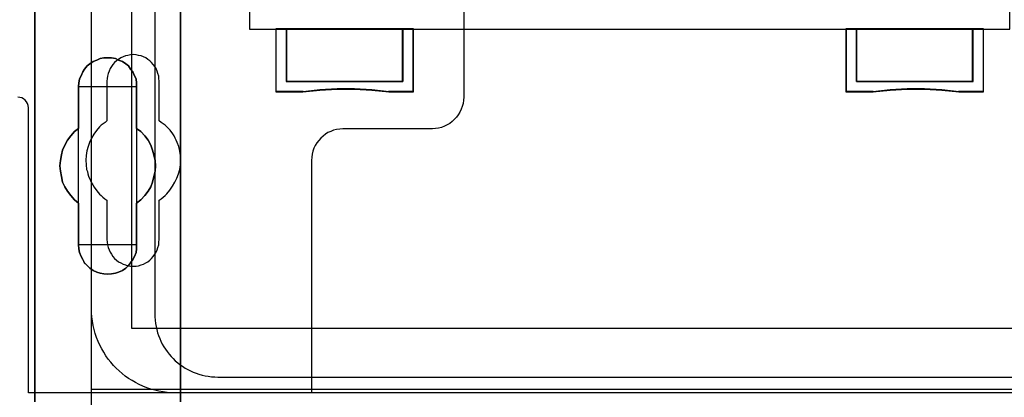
# Model space of a CAD drawing. Extents: x -543332 to -323966, y -9028 to 137422.
# Tile 75 of 250: x -449737 to -448804, y 25089 to 25446. Entities that reach past the tile are written whole.
import ezdxf

# ---------------------------------------------------------------- set-up
doc = ezdxf.new("R2010")
doc.units = 0
doc.header["$MEASUREMENT"] = 0
doc.layers.get('0').update_dxf_attribs({"color": 8})
for name, color, linetype in [('30', 7, 'Continuous'), ('45', 8, 'Continuous'), ('5', 7, 'Continuous'), ('50', 7, 'Continuous')]:
    doc.layers.add(name, color=color, linetype=linetype)

# ---------------------------------------------------------------- blocks, each defined once
blk = doc.blocks.new('*U1079')
at = {"layer": '5', "color": 7}
for points in [[(50.625815, -386.338651), (50.625815, -323.250088), (50.625815, -298.744188), (50.625815, -173.234937), (50.625815, -148.780413), (50.625815, -78.807593), (50.625815, -73.721462), (51.244508, -73.721462), (63.8246, -73.721462), (64.443293, -73.721462), (64.443293, -78.807593), (64.443293, -78.807593), (64.443293, -386.338651)], [(64.444049, -386.341247), (64.444049, -78.807635), (64.444049, -73.721462), (63.825368, -73.721462), (63.825368, -73.721462), (51.245527, -73.721462), (50.626846, -73.721462), (50.626846, -78.807635), (50.626846, -148.781036), (50.626846, -173.235764), (50.626846, -298.746057), (50.626846, -323.25216), (50.626846, -386.341247)]]:
    blk.add_lwpolyline(points, dxfattribs=at)
for points in [[(64.441398, -386.34188), (64.441398, -78.808532), (64.441398, -386.34188)], [(50.626846, -323.250036), (50.626846, -386.34188), (50.626846, -323.250036)], [(60.268907, -356.490112), (60.268907, -360.446102), (60.681505, -360.754361), (61.042528, -361.165373), (61.351976, -361.576385), (61.60985, -362.038773), (61.764574, -362.501162), (61.919298, -362.96355), (62.022447, -363.477315), (62.074022, -363.99108), (62.022447, -364.504845), (61.919298, -365.01861), (61.764574, -365.532375), (61.60985, -365.994763), (61.351976, -366.405775), (61.042528, -366.816787), (60.681505, -367.227799), (60.268907, -367.536058), (60.268907, -371.492049), (60.268907, -371.851684), (60.217332, -372.211319), (60.062608, -372.570955), (59.907884, -372.879214), (59.701585, -373.187473), (59.495286, -373.444355), (59.237413, -373.701238), (58.927964, -373.906744), (58.566941, -374.060873), (58.257493, -374.163626), (57.89647, -374.215003), (57.535447, -374.266379), (57.174424, -374.215003), (56.813401, -374.163626), (56.503953, -374.060873), (56.14293, -373.906744), (55.833482, -373.701238), (55.575608, -373.444355), (55.317735, -373.187473), (55.163011, -372.879214), (55.008286, -372.570955), (54.853562, -372.211319), (54.801988, -371.851684), (54.750413, -371.492049), (54.750413, -367.536058), (54.38939, -367.227799), (54.028367, -366.816787), (53.718919, -366.405775), (53.461045, -365.994763), (53.254746, -365.532375), (53.151597, -365.01861), (53.048447, -364.504845), (52.996873, -363.99108), (53.048447, -363.477315), (53.151597, -362.96355), (53.254746, -362.501162), (53.461045, -362.038773), (53.718919, -361.576385), (54.028367, -361.165373), (54.38939, -360.754361), (54.750413, -360.446102), (54.750413, -356.490112), (54.801988, -356.130476), (54.853562, -355.770841), (55.008286, -355.462582), (55.163011, -355.102946), (55.317735, -354.846064), (55.575608, -354.537805), (55.833482, -354.332299), (56.14293, -354.126793), (56.503953, -353.972663), (56.813401, -353.818534), (57.174424, -353.767157), (57.535447, -353.767157), (57.89647, -353.767157), (58.257493, -353.818534), (58.566941, -353.972663), (58.927964, -354.126793), (59.237413, -354.332299), (59.495286, -354.537805), (59.701585, -354.846064), (59.907884, -355.102946), (60.062608, -355.462582), (60.217332, -355.770841), (60.268907, -356.130476), (60.268907, -356.490112)], [(60.268907, -356.490112), (60.268907, -356.130476), (60.217332, -355.770841), (60.062608, -355.462582), (59.907884, -355.102946), (59.701585, -354.846064), (59.495286, -354.537805), (59.237413, -354.332299), (58.927964, -354.126793), (58.566941, -353.972663), (58.257493, -353.818534), (57.89647, -353.767157), (57.535447, -353.767157), (57.174424, -353.767157), (56.813401, -353.818534), (56.503953, -353.972663), (56.14293, -354.126793), (55.833482, -354.332299), (55.575608, -354.537805), (55.317735, -354.846064), (55.163011, -355.102946), (55.008286, -355.462582), (54.853562, -355.770841), (54.801988, -356.130476), (54.750413, -356.490112), (54.750413, -360.446102), (54.38939, -360.754361), (54.028367, -361.165373), (53.718919, -361.576385), (53.461045, -362.038773), (53.254746, -362.501162), (53.151597, -362.96355), (53.048447, -363.477315), (52.996873, -363.99108), (53.048447, -364.504845), (53.151597, -365.01861), (53.254746, -365.532375), (53.461045, -365.994763), (53.718919, -366.405775), (54.028367, -366.816787), (54.38939, -367.227799), (54.750413, -367.536058), (54.750413, -371.492049), (54.801988, -371.851684), (54.853562, -372.211319), (55.008286, -372.570955), (55.163011, -372.879214), (55.317735, -373.187473), (55.575608, -373.444355), (55.833482, -373.701238), (56.14293, -373.906744), (56.503953, -374.060873), (56.813401, -374.163626), (57.174424, -374.215003), (57.535447, -374.266379), (57.89647, -374.215003), (58.257493, -374.163626), (58.566941, -374.060873), (58.927964, -373.906744), (59.237413, -373.701238), (59.495286, -373.444355), (59.701585, -373.187473), (59.907884, -372.879214), (60.062608, -372.570955), (60.217332, -372.211319), (60.268907, -371.851684), (60.268907, -371.492049), (60.268907, -367.536058), (60.681505, -367.227799), (61.042528, -366.816787), (61.351976, -366.405775), (61.60985, -365.994763), (61.764574, -365.532375), (61.919298, -365.01861), (62.022447, -364.504845), (62.074022, -363.99108), (62.022447, -363.477315), (61.919298, -362.96355), (61.764574, -362.501162), (61.60985, -362.038773), (61.351976, -361.576385), (61.042528, -361.165373), (60.681505, -360.754361), (60.268907, -360.446102), (60.268907, -356.490112)], [(60.268907, -356.490112), (60.268907, -356.130476), (60.217332, -355.770841), (60.062608, -355.462582), (59.907884, -355.102946), (59.701585, -354.846064), (59.495286, -354.537805), (59.237413, -354.332299), (58.927964, -354.126793), (58.566941, -353.972663), (58.257493, -353.818534), (57.89647, -353.767157), (57.535447, -353.767157), (57.174424, -353.767157), (56.813401, -353.818534), (56.503953, -353.972663), (56.14293, -354.126793), (55.833482, -354.332299), (55.575608, -354.537805), (55.317735, -354.846064), (55.163011, -355.102946), (55.008286, -355.462582), (54.853562, -355.770841), (54.801988, -356.130476), (54.750413, -356.490112), (54.750413, -360.446102), (54.38939, -360.754361), (54.028367, -361.165373), (53.718919, -361.576385), (53.461045, -362.038773), (53.254746, -362.501162), (53.151597, -362.96355), (53.048447, -363.477315), (52.996873, -363.99108), (53.048447, -364.504845), (53.151597, -365.01861), (53.254746, -365.532375), (53.461045, -365.994763), (53.718919, -366.405775), (54.028367, -366.816787), (54.38939, -367.227799), (54.750413, -367.536058), (54.750413, -371.492049), (54.801988, -371.851684), (54.853562, -372.211319), (55.008286, -372.570955), (55.163011, -372.879214), (55.317735, -373.187473), (55.575608, -373.444355), (55.833482, -373.701238), (56.14293, -373.906744), (56.503953, -374.060873), (56.813401, -374.163626), (57.174424, -374.215003), (57.535447, -374.266379), (57.89647, -374.215003), (58.257493, -374.163626), (58.566941, -374.060873), (58.927964, -373.906744), (59.237413, -373.701238), (59.495286, -373.444355), (59.701585, -373.187473), (59.907884, -372.879214), (60.062608, -372.570955), (60.217332, -372.211319), (60.268907, -371.851684), (60.268907, -371.492049), (60.268907, -367.536058), (60.681505, -367.227799), (61.042528, -366.816787), (61.351976, -366.405775), (61.60985, -365.994763), (61.764574, -365.532375), (61.919298, -365.01861), (62.022447, -364.504845), (62.074022, -363.99108), (62.022447, -363.477315), (61.919298, -362.96355), (61.764574, -362.501162), (61.60985, -362.038773), (61.351976, -361.576385), (61.042528, -361.165373), (60.681505, -360.754361), (60.268907, -360.446102), (60.268907, -356.490112)], [(60.268666, -356.492089), (60.268666, -356.132193), (60.217082, -355.772296), (60.062331, -355.463813), (59.90758, -355.103916), (59.701245, -354.846847), (59.49491, -354.538365), (59.236992, -354.332709), (58.927489, -354.127054), (58.566403, -353.972813), (58.256901, -353.818571), (57.895815, -353.767157), (57.534729, -353.767157), (57.173643, -353.767157), (56.812557, -353.818571), (56.503054, -353.972813), (56.141968, -354.127054), (55.832466, -354.332709), (55.574547, -354.538365), (55.316629, -354.846847), (55.161878, -355.103916), (55.007126, -355.463813), (54.852375, -355.772296), (54.800792, -356.132193), (54.749208, -356.492089), (60.268666, -356.492089)], [(54.749208, -356.489441), (54.749208, -360.448405), (54.749208, -356.489441)], [(60.266015, -360.448405), (60.266015, -356.489441), (60.266015, -360.448405)], [(54.751859, -360.445757), (54.390538, -360.754092), (54.029217, -361.165205), (53.719514, -361.576319), (53.461428, -362.038822), (53.254959, -362.501324), (53.151724, -362.963827), (53.04849, -363.477719), (52.996873, -363.991611), (53.04849, -364.505503), (53.151724, -365.019395), (53.254959, -365.533287), (53.461428, -365.99579), (53.719514, -366.406903), (54.029217, -366.818017), (54.390538, -367.22913), (54.751859, -367.537465), (54.751859, -360.445757)], [(60.266015, -367.537465), (60.679274, -367.22913), (61.040875, -366.818017), (61.350819, -366.406903), (61.609106, -365.99579), (61.764078, -365.533287), (61.91905, -365.019395), (62.022365, -364.505503), (62.074022, -363.991611), (62.022365, -363.477719), (61.91905, -362.963827), (61.764078, -362.501324), (61.609106, -362.038822), (61.350819, -361.576319), (61.040875, -361.165205), (60.679274, -360.754092), (60.266015, -360.445757), (60.266015, -367.537465)], [(54.749208, -367.534817), (54.749208, -371.493781), (54.749208, -367.534817)], [(60.266015, -371.493781), (60.266015, -367.534817), (60.266015, -371.493781)], [(54.749208, -371.491133), (54.800792, -371.850887), (54.852375, -372.210641), (55.007126, -372.570395), (55.161878, -372.878756), (55.316629, -373.187117), (55.574547, -373.444084), (55.832466, -373.701051), (56.141968, -373.906625), (56.503054, -374.060805), (56.812557, -374.163592), (57.173643, -374.214986), (57.534729, -374.266379), (57.895815, -374.214986), (58.256901, -374.163592), (58.566403, -374.060805), (58.927489, -373.906625), (59.236992, -373.701051), (59.49491, -373.444084), (59.701245, -373.187117), (59.90758, -372.878756), (60.062331, -372.570395), (60.217082, -372.210641), (60.268666, -371.850887), (60.268666, -371.491133), (54.749208, -371.491133)]]:
    blk.add_lwpolyline(points, close=True, dxfattribs=at)
at = {"layer": '50', "color": 7}
for points in [[(55.98194, -85.921426), (391.762235, -85.921426), (391.762235, -735.000783), (55.98194, -735.000783), (55.98194, -85.921426)], [(59.825943, -92.486155), (387.918232, -92.486155), (387.918232, -379.414356), (59.825943, -379.414356), (59.825943, -92.486155)], [(391.762235, -435.77199), (55.98194, -435.77199), (55.98194, -385.150219), (391.762235, -385.150219), (391.762235, -435.77199)]]:
    blk.add_lwpolyline(points, dxfattribs=at)
blk = doc.blocks.new('*U1090')
at = {"layer": '50', "color": 7}
for points in [[(383.999821, -385.499773), (64.001505, -385.499773), (63.581505, -385.499773), (63.182504, -385.457738), (62.783504, -385.415703), (62.384503, -385.331634), (61.985503, -385.247564), (61.607503, -385.142477), (61.229502, -385.016373), (60.872502, -384.869252), (60.515502, -384.72213), (60.179501, -384.532974), (59.843501, -384.343817), (59.507501, -384.133643), (59.1925, -383.92347), (58.8985, -383.671261), (58.6045, -383.419052), (58.331499, -383.166844), (58.079499, -382.893618), (57.827499, -382.599375), (57.575499, -382.305131), (57.365498, -381.989871), (57.155498, -381.653593), (56.966498, -381.317315), (56.777498, -380.981037), (56.630498, -380.623741), (56.483498, -380.266446), (56.357497, -379.888133), (56.252497, -379.50982), (56.168497, -379.11049), (56.084497, -378.71116), (56.042497, -378.31183), (56.000497, -377.9125), (56.000497, -377.492152), (56.000497, -318.475355)], [(67.968952, -384.008872), (379.969373, -384.008872)], [(61.983887, -243.003268), (61.983887, -377.997901), (62.004887, -378.313162), (62.025887, -378.628423), (62.046887, -378.922666), (62.109888, -379.21691), (62.172889, -379.511153), (62.25689, -379.805396), (62.340891, -380.078622), (62.466892, -380.351848), (62.571893, -380.604057), (62.697894, -380.877283), (62.844896, -381.129491), (63.012898, -381.360682), (63.1809, -381.591873), (63.348902, -381.823065), (63.537904, -382.054256), (63.726906, -382.243412), (63.936908, -382.453586), (64.167911, -382.642743), (64.377913, -382.810882), (64.629916, -382.979021), (64.860918, -383.14716), (65.112921, -383.273264), (65.364924, -383.420386), (65.637927, -383.525472), (65.91093, -383.630559), (66.183933, -383.735646), (66.477936, -383.819716), (66.771939, -383.882768), (67.065942, -383.924803), (67.359946, -383.966837), (67.674949, -383.987855), (67.968952, -384.008872)]]:
    blk.add_lwpolyline(points, dxfattribs=at)
blk = doc.blocks.new('*D1091')
at = {"layer": '30', "color": 7}
for points in [[(91.27519, -263.504343), (91.27519, -357.494179), (91.252814, -357.786842), (91.208062, -358.079505), (91.140933, -358.372168), (91.029053, -358.642318), (90.894796, -358.912468), (90.760539, -359.160106), (90.58153, -359.385232), (90.380145, -359.610357), (90.178759, -359.790457), (89.954998, -359.970558), (89.708861, -360.128145), (89.440347, -360.240708), (89.171833, -360.353271), (88.880944, -360.420808), (88.590054, -360.465833), (88.299164, -360.488346), (79.81861, -360.488346), (79.52772, -360.510858), (79.214454, -360.555883), (78.945941, -360.623421), (78.677427, -360.735984), (78.408913, -360.848546), (78.162776, -361.006134), (77.939015, -361.186234), (77.715253, -361.366335), (77.536244, -361.59146), (77.357235, -361.816585), (77.200602, -362.064223), (77.066345, -362.334374), (76.976841, -362.604524), (76.909712, -362.897187), (76.86496, -363.18985), (76.842584, -363.482513), (76.842584, -385.499773), (50.0136, -385.499773), (50.0136, -358.507243), (49.991224, -358.282117), (49.924096, -358.102017), (49.834591, -357.921917), (49.700334, -357.764329), (49.566077, -357.651766), (49.387068, -357.561716), (49.208059, -357.516691), (49.006674, -357.494179)], [(91.27519, -263.504343), (91.27519, -357.494179), (91.252814, -357.786842), (91.208062, -358.079505), (91.140933, -358.372168), (91.029053, -358.642318), (90.894796, -358.912468), (90.760539, -359.160106), (90.58153, -359.385232), (90.380145, -359.610357), (90.178759, -359.790457), (89.954998, -359.970558), (89.708861, -360.128145), (89.440347, -360.240708), (89.171833, -360.353271), (88.880944, -360.420808), (88.590054, -360.465833), (88.299164, -360.488346), (79.81861, -360.488346), (79.52772, -360.510858), (79.214454, -360.555883), (78.945941, -360.623421), (78.677427, -360.735984), (78.408913, -360.848546), (78.162776, -361.006134), (77.939015, -361.186234), (77.715253, -361.366335), (77.536244, -361.59146), (77.357235, -361.816585), (77.200602, -362.064223), (77.066345, -362.334374), (76.976841, -362.604524), (76.909712, -362.897187), (76.86496, -363.18985), (76.842584, -363.482513), (76.842584, -385.499773), (50.0136, -385.499773), (50.0136, -358.507243), (49.991224, -358.282117), (49.924096, -358.102017), (49.834591, -357.921917), (49.700334, -357.764329), (49.566077, -357.651766), (49.387068, -357.561716), (49.208059, -357.516691), (49.006674, -357.494179)], [(62.409659, -370.979376), (62.409659, -367.241868), (62.611125, -367.106777), (62.790205, -366.949171), (62.969286, -366.791566), (63.125981, -366.63396), (63.416987, -366.296233), (63.685608, -365.935992), (63.909458, -365.553235), (64.088539, -365.170478), (64.245234, -364.742691), (64.357159, -364.337419), (64.424315, -363.909632), (64.4467, -363.45933), (64.424315, -363.031543), (64.357159, -362.603756), (64.267619, -362.175969), (64.110924, -361.770697), (64.021383, -361.568061), (63.931843, -361.365425), (63.819918, -361.162789), (63.707993, -360.960153), (63.439372, -360.622426), (63.125981, -360.307215), (62.969286, -360.149609), (62.790205, -360.014518), (62.611125, -359.879427), (62.409659, -359.744337), (62.409659, -355.984314), (62.387274, -355.736648), (62.364889, -355.488981), (62.297734, -355.241315), (62.230579, -355.016164), (62.118653, -354.791013), (62.006728, -354.588377), (61.850032, -354.408256), (61.693337, -354.20562), (61.536642, -354.048014), (61.335176, -353.912924), (61.13371, -353.777833), (60.932245, -353.665258), (60.708394, -353.575197), (60.462159, -353.530167), (60.215923, -353.485137), (59.969687, -353.462622), (59.701066, -353.485137), (59.454831, -353.530167), (59.208595, -353.575197), (58.984745, -353.665258), (58.760894, -353.777833), (58.559428, -353.912924), (58.357963, -354.048014), (58.178882, -354.20562), (58.022187, -354.408256), (57.887876, -354.588377), (57.753566, -354.791013), (57.664026, -355.016164), (57.574486, -355.241315), (57.50733, -355.488981), (57.484945, -355.736648), (57.46256, -355.984314), (57.46256, -359.744337), (57.28348, -359.879427), (57.104399, -360.014518), (56.925319, -360.149609), (56.768623, -360.307215), (56.477618, -360.644941), (56.208997, -361.005183), (55.985146, -361.365425), (55.806066, -361.770697), (55.671755, -362.175969), (55.55983, -362.58124), (55.492675, -363.031543), (55.47029, -363.45933), (55.492675, -363.887117), (55.537445, -364.337419), (55.6046, -364.540055), (55.64937, -364.765206), (55.716525, -364.967842), (55.806066, -365.192993), (55.895606, -365.395629), (56.007531, -365.598265), (56.119457, -365.800901), (56.253767, -366.003537), (56.500003, -366.363779), (56.768623, -366.67899), (56.925319, -366.814081), (57.082014, -366.971687), (57.261095, -367.106777), (57.46256, -367.241868), (57.46256, -370.979376), (57.484945, -371.227042), (57.50733, -371.474708), (57.574486, -371.722374), (57.664026, -371.947525), (57.753566, -372.172677), (57.887876, -372.375313), (58.022187, -372.577949), (58.178882, -372.758069), (58.357963, -372.915675), (58.559428, -373.073281), (58.760894, -373.185856), (58.984745, -373.298432), (59.208595, -373.388492), (59.454831, -373.456038), (59.701066, -373.501068), (59.969687, -373.501068), (60.215923, -373.501068), (60.462159, -373.456038), (60.708394, -373.388492), (60.932245, -373.298432), (61.13371, -373.185856), (61.335176, -373.073281), (61.536642, -372.915675), (61.693337, -372.758069), (61.850032, -372.577949), (62.006728, -372.375313), (62.118653, -372.172677), (62.230579, -371.947525), (62.297734, -371.722374), (62.364889, -371.474708), (62.387274, -371.227042), (62.409659, -370.979376)]]:
    blk.add_lwpolyline(points, dxfattribs=at)
blk = doc.blocks.new('*D1092')
at = {"layer": '45', "color": 7}
for points in [[(143.039331, -268.997671), (70.962948, -268.997671), (70.962948, -351.066058), (143.039331, -351.066058), (143.039331, -268.997671)], [(143.018122, -269.021504), (70.984156, -269.021504), (70.984156, -351.044873), (143.018122, -351.044873), (143.018122, -269.021504)], [(85.513463, -356.008568), (74.463628, -356.008568), (74.463628, -351.02104), (73.457573, -351.02104), (73.457573, -357.000532), (76.023013, -357.000532), (77.649468, -356.828739), (79.281512, -356.745613), (80.924735, -356.745613), (82.562369, -356.828739), (84.194413, -357.000532), (86.513928, -357.000532), (86.513928, -351.02104), (85.513463, -351.02104), (85.513463, -356.008568)], [(85.517139, -351.02104), (74.459665, -351.02104), (74.459665, -356.015425), (85.517139, -356.015425), (85.517139, -351.02104)], [(139.53865, -356.008568), (128.488816, -356.008568), (128.488816, -351.02104), (127.48835, -351.02104), (127.48835, -357.000532), (130.0482, -357.000532), (131.680245, -356.828739), (133.3067, -356.745613), (134.949923, -356.745613), (136.593146, -356.828739), (138.214012, -357.000532), (140.544705, -357.000532), (140.544705, -351.02104), (139.53865, -351.02104), (139.53865, -356.008568)], [(128.48514, -351.02104), (128.48514, -356.015425), (139.542613, -356.015425), (139.542613, -351.02104), (134.01108, -351.02104), (128.48514, -351.02104)]]:
    blk.add_lwpolyline(points, close=True, dxfattribs=at)
at = {"layer": '45', "color": 139}
blk.add_lwpolyline([(143.039331, -268.997671), (70.962948, -268.997671), (70.962948, -351.066058), (143.039331, -351.066058), (143.039331, -268.997671)], close=True, dxfattribs=at)
for points in [[(73.457573, -351.02104), (73.457573, -357.000532)], [(74.459665, -351.02104), (74.459665, -356.015425)], [(85.46942, -356.015425), (85.46942, -351.02104)], [(86.46621, -351.02104), (86.46621, -357.000532)], [(127.48835, -351.02104), (127.48835, -357.000532)], [(134.033759, -351.02104), (127.48835, -351.02104)], [(128.48514, -351.02104), (128.48514, -356.015425)], [(139.497546, -356.015425), (139.497546, -351.02104)], [(140.499638, -351.02104), (140.499638, -357.000532)], [(74.459665, -355.970407), (85.517139, -355.970407)], [(128.48514, -355.970407), (139.542613, -355.970407)], [(76.060891, -356.955513), (73.457573, -356.955513)], [(84.202224, -357.000532), (82.566654, -356.79887), (80.925483, -356.701292), (79.278711, -356.701292), (77.643141, -356.79887), (76.013172, -357.000532)], [(86.513928, -356.955513), (84.154506, -356.955513)], [(130.086366, -356.955513), (127.48835, -356.955513)], [(138.222397, -357.000532), (136.598497, -356.79887), (134.952197, -356.701292), (133.305898, -356.701292), (131.676398, -356.79887), (130.041298, -357.000532)], [(140.544705, -356.955513), (138.177329, -356.955513)]]:
    blk.add_lwpolyline(points, dxfattribs=at)
at = {"layer": '45', "color": 59}
for points in [[(85.513463, -356.008568), (74.463628, -356.008568), (74.463628, -351.02104), (73.457573, -351.02104), (73.457573, -357.000532), (76.023013, -357.000532), (77.649468, -356.828739), (79.281512, -356.745613), (80.924735, -356.745613), (82.562369, -356.828739), (84.194413, -357.000532), (86.513928, -357.000532), (86.513928, -351.02104), (85.513463, -351.02104), (85.513463, -356.008568)], [(85.493057, -355.994412), (74.481363, -355.994412), (74.481363, -351.042225), (73.478781, -351.042225), (73.478781, -356.979346), (76.035366, -356.979346), (77.656207, -356.808771), (79.282618, -356.726235), (80.920168, -356.726235), (82.552149, -356.808771), (84.17856, -356.979346), (86.490069, -356.979346), (86.490069, -351.042225), (85.493057, -351.042225), (85.493057, -355.994412)], [(85.517139, -351.02104), (74.459665, -351.02104), (74.459665, -356.015425), (85.517139, -356.015425), (85.517139, -351.02104)], [(85.493279, -351.042225), (74.480873, -351.042225), (74.480873, -355.99424), (85.493279, -355.99424), (85.493279, -351.042225)], [(139.53865, -356.008568), (128.488816, -356.008568), (128.488816, -351.02104), (127.48835, -351.02104), (127.48835, -357.000532), (130.0482, -357.000532), (131.680245, -356.828739), (133.3067, -356.745613), (134.949923, -356.745613), (136.593146, -356.828739), (138.214012, -357.000532), (140.544705, -357.000532), (140.544705, -351.02104), (139.53865, -351.02104), (139.53865, -356.008568)], [(139.520915, -355.994412), (128.509221, -355.994412), (128.509221, -351.042225), (127.512209, -351.042225), (127.512209, -356.979346), (130.063224, -356.979346), (131.689635, -356.808771), (133.310476, -356.726235), (134.948026, -356.726235), (136.585577, -356.808771), (138.200848, -356.979346), (140.523497, -356.979346), (140.523497, -351.042225), (139.520915, -351.042225), (139.520915, -355.994412)], [(128.48514, -351.02104), (128.48514, -356.015425), (139.542613, -356.015425), (139.542613, -351.02104), (134.01108, -351.02104), (128.48514, -351.02104)], [(128.508999, -351.042225), (128.508999, -355.99424), (139.521405, -355.99424), (139.521405, -351.042225), (134.012417, -351.042225), (128.508999, -351.042225)]]:
    blk.add_lwpolyline(points, close=True, dxfattribs=at)

msp = doc.modelspace()

# ---------------------------------------------------------------- block references
at = {"xscale": 10, "yscale": 10, "zscale": 10}
for name in ['*U1079', '*D1091', '*U1090', '*D1092']:
    msp.add_blockref(name, (-450229.1, 28948.04), dxfattribs=at)

doc.saveas('drawing.dxf')
